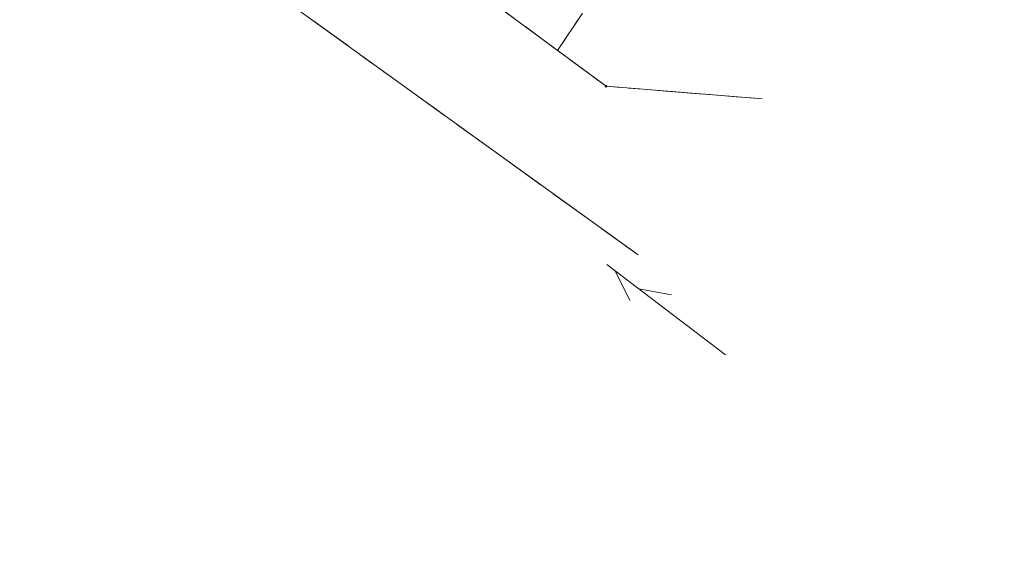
# Model space of a CAD drawing. Header units: metres. Extents: x 5555129 to 5556676, y 5635595 to 5636517.
# Tile 61 of 255: x 5555354 to 5555387, y 5636211 to 5636229. Entities that reach past the tile are written whole.
import ezdxf

# ---------------------------------------------------------------- set-up
doc = ezdxf.new("R2010")
doc.units = ezdxf.units.M
doc.header["$MEASUREMENT"] = 0
doc.linetypes.add('PRZER1-1', pattern=[2, 1, -1])
doc.linetypes.add('PRZER3-1', pattern=[4, 3, -1])
doc.layers.add('#skartowane', color=7, linetype='Continuous', lineweight=18)
for name, color, linetype, lineweight, true_color in [('GEPPGD', 7, 'Continuous', 18, 0x008000), ('GESDZI', 7, 'Continuous', 18, 0x0a0909), ('GESKKL', 7, 'PRZER3-1', 18, 0x008000), ('GESUZY', 7, 'PRZER1-1', 18, 0x008000)]:
    doc.layers.add(name, color=color, linetype=linetype, lineweight=lineweight, true_color=true_color)

# ---------------------------------------------------------------- blocks, each defined once
blk = doc.blocks.new('EPPGN')
blk.add_hatch(color=0).paths.add_polyline_path([(0, -0.09), (-0.027812, -0.085595), (-0.052901, -0.072812), (-0.072812, -0.052901), (-0.085595, -0.027812), (-0.09, 0), (-0.085595, 0.027812), (-0.072812, 0.052901), (-0.052901, 0.072812), (-0.027812, 0.085595), (0, 0.09), (0.027812, 0.085595), (0.052901, 0.072812), (0.072812, 0.052901), (0.085595, 0.027812), (0.09, 0), (0.085595, -0.027812), (0.072812, -0.052901), (0.052901, -0.072812), (0.027812, -0.085595)])

msp = doc.modelspace()

# ---------------------------------------------------------------- linework, layer by layer
at = {"layer": '#skartowane', "color": 30, "linetype": 'Continuous', "lineweight": 18}
for p, q in [((5555377.273, 5636217.491), (5555373.294, 5636220.518)), ((5555377.273, 5636217.491), (5555373.294, 5636220.518)), ((5555373.572, 5636220.307), (5555374.065, 5636219.303)), ((5555373.572, 5636220.307), (5555374.065, 5636219.303)), ((5555374.368, 5636219.701), (5555375.467, 5636219.494)), ((5555374.368, 5636219.701), (5555375.467, 5636219.494))]:
    msp.add_line(p, q, dxfattribs=at)
at = {"layer": 'GESDZI', "color": 96, "linetype": 'Continuous', "lineweight": 18, "flags": 128}
for points in [[(5555374.338, 5636220.839), (5555348.765, 5636239.257), (5555350.621, 5636246.071), (5555353.692, 5636243.241), (5555364.131, 5636233.223), (5555373.265, 5636226.491), (5555378.501, 5636226.067)], [(5555378.501, 5636226.067), (5555373.265, 5636226.491), (5555364.131, 5636233.223), (5555353.692, 5636243.241), (5555350.621, 5636246.071)], [(5555303.539, 5636208.058), (5555314.596, 5636219.774), (5555338.556, 5636230.241), (5555348.765, 5636239.257), (5555374.338, 5636220.839)]]:
    msp.add_lwpolyline(points, dxfattribs=at)
at = {"layer": 'GESKKL', "color": 96, "linetype": 'PRZER3-1', "lineweight": 18, "ltscale": 0.5, "true_color": 0x008000}
for points in [[(5555378.501, 5636226.067), (5555373.265, 5636226.491), (5555371.637, 5636227.691), (5555380.395, 5636240.78), (5555386.624, 5636236.268)], [(5555374.338, 5636220.839), (5555354.638, 5636235.026), (5555348.217, 5636229.06), (5555337.435, 5636222.793)]]:
    msp.add_lwpolyline(points, dxfattribs=at)
at = {"layer": 'GESUZY', "color": 96, "linetype": 'PRZER1-1', "lineweight": 18, "ltscale": 0.5, "true_color": 0x008000}
for points in [[(5555374.338, 5636220.839), (5555354.638, 5636235.026), (5555348.765, 5636239.257), (5555350.621, 5636246.071), (5555353.692, 5636243.241), (5555364.131, 5636233.223), (5555371.637, 5636227.691), (5555373.265, 5636226.491), (5555378.501, 5636226.067)], [(5555378.501, 5636226.067), (5555373.265, 5636226.491), (5555371.637, 5636227.691), (5555380.395, 5636240.78), (5555386.624, 5636236.268)], [(5555374.338, 5636220.839), (5555354.638, 5636235.026), (5555348.217, 5636229.06), (5555337.435, 5636222.793)]]:
    msp.add_lwpolyline(points, dxfattribs=at)

# ---------------------------------------------------------------- block references
at = {"layer": 'GEPPGD', "color": 96, "lineweight": 18, "true_color": 0x008000, "xscale": 0.5, "yscale": 0.5, "zscale": 0.5, "rotation": 90}
msp.add_blockref('EPPGN', (5555373.265, 5636226.491), dxfattribs=at)

doc.saveas('drawing.dxf')
